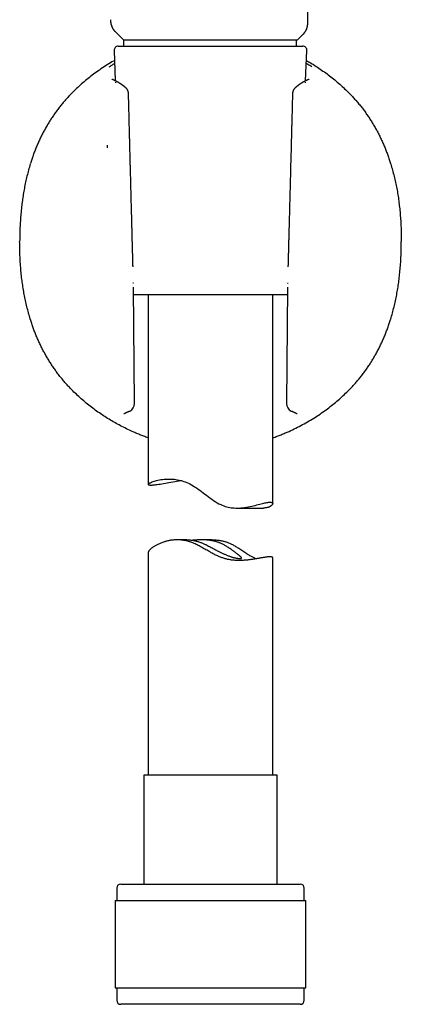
# Model space of a CAD drawing. Header units: millimetres. Extents: x 8 to 820, y 12 to 745.
# Tile 43 of 55: x 447 to 493, y 457 to 575. Entities that reach past the tile are written whole.
import ezdxf

# ---------------------------------------------------------------- set-up
doc = ezdxf.new("R2010")
doc.units = ezdxf.units.MM

msp = doc.modelspace()

# ---------------------------------------------------------------- linework, layer by layer
at = {"color": 7, "linetype": 'Continuous', "lineweight": 30}
for p, q in [((481.65, 575.15), (481.56, 624.56)), ((457.86, 575.46), (457.86, 575.45)), ((481.65, 575.15), (481.65, 575.15)), ((458.42, 574.02), (458.42, 574.03)), ((458.42, 574.02), (459.41, 573.03)), ((480.41, 573.03), (481.08, 573.7)), ((481.08, 573.7), (481.08, 573.7)), ((458.79, 572.28), (480.57, 572.28)), ((459.41, 573.03), (459.41, 572.28)), ((459.41, 573.03), (469.85, 573.03)), ((469.85, 573.03), (480.41, 573.03)), ((480.28, 572.28), (480.28, 573.03)), ((480.57, 572.28), (481.04, 572.28)), ((458.29, 571.76), (458.44, 568.08)), ((481.38, 568.08), (481.54, 571.76)), ((458.45, 567.91), (458.45, 567.86)), ((458.96, 567.8), (458.97, 567.79)), ((480.86, 567.79), (480.86, 567.8)), ((481.37, 567.86), (481.37, 567.91)), ((452.9, 566.29), (452.91, 566.31)), ((448.19, 558.06), (448.21, 558.12)), ((491.62, 558.13), (491.63, 558.06)), ((460.76, 529.21), (460.63, 543.22)), ((479.19, 543.21), (479.07, 529.21)), ((479.18, 542.28), (460.64, 542.28)), ((462.41, 542.28), (462.41, 519.42)), ((477.41, 517.14), (477.41, 542.28)), ((448.21, 539.32), (448.19, 539.38)), ((491.63, 539.38), (491.62, 539.32)), ((486.93, 531.16), (486.91, 531.14)), ((460.06, 528.24), (460.05, 528.24)), ((479.78, 528.24), (479.77, 528.24)), ((473.09, 516.6), (476.32, 516.6)), ((467.07, 512.77), (465.9, 512.77)), ((470.07, 512.77), (468.9, 512.77)), ((462.41, 511.24), (462.41, 484.41)), ((477.41, 484.41), (477.41, 510.61)), ((461.86, 484.41), (461.86, 471.28)), ((477.96, 484.41), (461.86, 484.41)), ((477.96, 471.28), (477.96, 484.41)), ((459.11, 471.28), (480.71, 471.28)), ((458.61, 470.78), (458.61, 469.28)), ((481.21, 469.28), (481.21, 470.78)), ((458.44, 469.28), (458.44, 458.78)), ((458.44, 469.28), (481.39, 469.28)), ((481.39, 458.78), (481.39, 469.28)), ((458.44, 458.78), (481.39, 458.78)), ((458.61, 458.78), (458.61, 457.28)), ((481.21, 457.28), (481.21, 458.78)), ((480.25, 456.78), (459.11, 456.78)), ((480.71, 456.78), (480.25, 456.78))]:
    msp.add_line(p, q, dxfattribs=at)
at = {"color": 7, "linetype": 'Continuous', "lineweight": 30, "flags": 128}
msp.add_lwpolyline([(466.44, 519.88), (466.33, 519.87), (466.08, 519.83), (465.83, 519.79), (465.6, 519.75), (465.36, 519.71), (465.13, 519.67), (464.9, 519.63), (464.69, 519.59), (464.47, 519.55), (464.26, 519.52), (464.05, 519.49), (463.86, 519.45), (463.68, 519.43), (463.5, 519.4), (463.34, 519.38), (463.19, 519.36), (463.06, 519.35), (462.94, 519.34), (462.83, 519.33), (462.74, 519.33), (462.65, 519.33), (462.58, 519.34), (462.52, 519.35), (462.47, 519.36), (462.44, 519.38), (462.42, 519.4), (462.41, 519.42), (462.42, 519.45), (462.43, 519.47), (462.46, 519.51), (462.5, 519.54), (462.56, 519.58), (462.62, 519.62), (462.7, 519.65), (462.79, 519.7), (462.89, 519.74), (463, 519.78), (463.13, 519.82), (463.27, 519.87), (463.42, 519.91), (463.58, 519.95), (463.76, 519.98), (463.94, 520.02), (464.14, 520.04), (464.31, 520.06), (464.49, 520.08), (464.67, 520.09), (464.86, 520.09), (465.06, 520.09), (465.23, 520.08), (465.4, 520.07), (465.57, 520.06), (465.75, 520.03), (465.93, 520), (466.12, 519.96), (466.31, 519.92), (466.5, 519.87), (466.69, 519.81), (466.87, 519.74), (467.06, 519.67), (467.25, 519.59), (467.44, 519.5), (467.63, 519.4), (467.82, 519.29), (468, 519.17), (468.21, 519.04), (468.42, 518.89), (468.62, 518.74), (468.82, 518.59), (469.02, 518.44), (469.22, 518.28), (469.43, 518.13), (469.64, 517.97), (469.85, 517.81), (470.06, 517.66), (470.27, 517.52), (470.49, 517.38), (470.71, 517.24), (470.93, 517.12), (471.16, 517.01), (471.33, 516.93), (471.52, 516.86), (471.7, 516.8), (471.88, 516.75), (472.06, 516.7), (472.24, 516.67), (472.42, 516.64), (472.6, 516.62), (472.78, 516.61), (472.96, 516.6), (473.14, 516.6), (473.32, 516.6), (473.56, 516.62), (473.79, 516.64), (474.02, 516.67), (474.24, 516.7), (474.46, 516.74), (474.68, 516.78), (474.89, 516.83), (475.09, 516.87), (475.29, 516.92), (475.48, 516.97), (475.66, 517.01), (475.84, 517.06), (476.01, 517.1), (476.18, 517.14), (476.33, 517.18), (476.48, 517.21), (476.6, 517.24), (476.71, 517.26), (476.82, 517.28), (476.92, 517.29), (477.01, 517.29), (477.09, 517.3), (477.09, 517.3)], dxfattribs=at)
at = {"color": 7, "linetype": 'Continuous', "lineweight": 30}
for centre, radius, start, end in [((458.79, 571.78), 0.5, 90, 182.4813), ((481.04, 571.78), 0.5, 357.5187, 90), ((459.76, 529.2), 1, 294.4648, 0), ((459.76, 529.2), 1, 0, 0.5075), ((480.07, 529.2), 1, 179.4929, 245.5044), ((459.11, 470.78), 0.5, 90, 180), ((480.71, 470.78), 0.5, 0, 90), ((459.11, 457.28), 0.5, 180, 270), ((480.71, 457.28), 0.5, 270, 0)]:
    msp.add_arc(centre, radius, start, end, dxfattribs=at)
for points, knots in [([(457.85, 575.46), (457.85, 575.44), (457.85, 575.42), (457.86, 575.38), (457.86, 575.35), (457.86, 575.32), (457.86, 575.3), (457.86, 575.28), (457.86, 575.26), (457.86, 575.24), (457.87, 575.22), (457.87, 575.19), (457.87, 575.16), (457.88, 575.14), (457.88, 575.12), (457.88, 575.09), (457.89, 575.07), (457.89, 575.05), (457.9, 575.02), (457.9, 574.99), (457.91, 574.96), (457.91, 574.93), (457.92, 574.9), (457.93, 574.86), (457.94, 574.83), (457.95, 574.81), (457.96, 574.78), (457.97, 574.76), (457.98, 574.73), (457.99, 574.7), (458, 574.66), (458.01, 574.63), (458.03, 574.6), (458.04, 574.57), (458.05, 574.55), (458.06, 574.52), (458.07, 574.5), (458.08, 574.48), (458.09, 574.46), (458.1, 574.44), (458.12, 574.41), (458.14, 574.38), (458.16, 574.34), (458.18, 574.31), (458.2, 574.28), (458.22, 574.25), (458.25, 574.22), (458.27, 574.19), (458.29, 574.17), (458.31, 574.14), (458.33, 574.12), (458.36, 574.09), (458.39, 574.06), (458.41, 574.03), (458.42, 574.02)], [0, 0, 0, 0, 0.02267, 0.04342, 0.062255, 0.079181, 0.0942, 0.107315, 0.118567, 0.12922, 0.146039, 0.162955, 0.17989, 0.195602, 0.209932, 0.222894, 0.237078, 0.253007, 0.270672, 0.288779, 0.306342, 0.33002, 0.352259, 0.372437, 0.391216, 0.410885, 0.427099, 0.444192, 0.463289, 0.484556, 0.50799, 0.530136, 0.551908, 0.572833, 0.59156, 0.608006, 0.622055, 0.635684, 0.649431, 0.663298, 0.688348, 0.71373, 0.739005, 0.764543, 0.786318, 0.809346, 0.832613, 0.855423, 0.878547, 0.898537, 0.920279, 0.944341, 0.970911, 1, 1, 1, 1]), ([(481.08, 573.7), (481.09, 573.71), (481.11, 573.73), (481.14, 573.76), (481.17, 573.79), (481.19, 573.81), (481.21, 573.84), (481.22, 573.86), (481.24, 573.88), (481.26, 573.9), (481.27, 573.92), (481.3, 573.96), (481.32, 573.99), (481.34, 574.02), (481.36, 574.06), (481.38, 574.09), (481.39, 574.11), (481.41, 574.14), (481.42, 574.17), (481.43, 574.19), (481.45, 574.21), (481.46, 574.24), (481.47, 574.26), (481.48, 574.29), (481.49, 574.32), (481.51, 574.35), (481.52, 574.39), (481.53, 574.43), (481.55, 574.47), (481.56, 574.5), (481.57, 574.54), (481.58, 574.57), (481.59, 574.61), (481.59, 574.65), (481.6, 574.69), (481.61, 574.73), (481.62, 574.77), (481.62, 574.81), (481.63, 574.85), (481.63, 574.89), (481.64, 574.92), (481.64, 574.94), (481.64, 574.97), (481.64, 574.99), (481.64, 575.02), (481.65, 575.06), (481.65, 575.1), (481.65, 575.14), (481.65, 575.15)], [0, 0, 0, 0, 0.0277537, 0.0532118, 0.0763843, 0.0974064, 0.1164797, 0.1333198, 0.1492959, 0.1653326, 0.1814303, 0.2097802, 0.2364503, 0.261631, 0.2868732, 0.3070736, 0.3270454, 0.3464692, 0.3651954, 0.3836771, 0.3980325, 0.4148095, 0.434011, 0.4544545, 0.4741599, 0.4930904, 0.522016, 0.5487639, 0.5734603, 0.5967519, 0.6187237, 0.6399617, 0.665256, 0.690399, 0.716298, 0.7452081, 0.7702928, 0.7946798, 0.8177903, 0.8399426, 0.8626564, 0.8754739, 0.8887363, 0.9044026, 0.9229477, 0.9454661, 0.9711491, 1, 1, 1, 1]), ([(458.34, 570.53), (458.3, 570.51), (458, 570.35), (457.46, 570.01), (456.71, 569.52), (455.99, 569.02), (455.32, 568.51), (454.68, 567.99), (454.06, 567.44), (453.47, 566.89), (453.1, 566.5), (452.91, 566.31)], [0, 0, 0, 0, 0.0183928, 0.1486834, 0.2782509, 0.4069951, 0.5275406, 0.6471869, 0.7658582, 0.8834839, 1, 1, 1, 1]), ([(457.7, 569.77), (457.81, 569.84), (458.01, 569.97), (458.24, 570.12), (458.35, 570.18)], [0, 0, 0, 0, 0.533433, 1, 1, 1, 1]), ([(482.13, 569.77), (481.98, 569.87), (481.78, 570), (481.53, 570.15), (481.47, 570.18)], [0, 0, 0, 0, 0.752046, 1, 1, 1, 1]), ([(481.49, 570.53), (481.65, 570.44), (482.05, 570.22), (482.65, 569.83), (483.31, 569.39), (483.96, 568.93), (484.59, 568.45), (485.2, 567.94), (485.8, 567.41), (486.37, 566.87), (486.74, 566.48), (486.93, 566.29)], [0, 0, 0, 0, 0.081821, 0.196578, 0.311299, 0.425998, 0.540693, 0.655407, 0.77017, 0.88502, 1, 1, 1, 1]), ([(458.96, 567.8), (458.95, 567.8), (458.94, 567.81), (458.91, 567.83), (458.88, 567.85), (458.86, 567.86), (458.84, 567.87), (458.82, 567.88), (458.79, 567.9), (458.75, 567.92), (458.73, 567.94), (458.7, 567.95), (458.68, 567.96), (458.66, 567.97), (458.63, 567.99), (458.61, 568), (458.58, 568.01), (458.55, 568.03), (458.52, 568.05), (458.48, 568.07), (458.45, 568.08), (458.41, 568.1), (458.38, 568.12), (458.34, 568.14), (458.3, 568.16), (458.26, 568.17), (458.22, 568.19), (458.18, 568.21), (458.15, 568.22), (458.12, 568.24), (458.1, 568.25), (458.09, 568.25), (458.08, 568.26), (458.07, 568.26), (458.07, 568.26), (458.07, 568.26), (458.06, 568.26), (458.06, 568.26), (458.06, 568.27), (458.06, 568.27), (458.06, 568.27)], [0, 0, 0, 0, 0.017865, 0.040324, 0.059752, 0.076168, 0.089593, 0.100141, 0.128592, 0.159198, 0.176652, 0.193585, 0.211539, 0.230786, 0.250998, 0.268787, 0.290141, 0.31512, 0.347584, 0.380244, 0.41007, 0.437859, 0.466427, 0.512164, 0.553941, 0.595582, 0.641834, 0.689481, 0.737119, 0.785448, 0.833926, 0.855056, 0.874619, 0.892956, 0.910682, 0.927898, 0.947162, 0.968291, 0.991674, 1, 1, 1, 1]), ([(459.68, 567.27), (459.67, 567.27), (459.66, 567.28), (459.64, 567.3), (459.63, 567.31), (459.62, 567.32), (459.61, 567.33), (459.6, 567.33), (459.59, 567.34), (459.57, 567.36), (459.55, 567.38), (459.51, 567.41), (459.47, 567.44), (459.44, 567.46), (459.42, 567.48), (459.39, 567.5), (459.36, 567.52), (459.34, 567.54), (459.32, 567.56), (459.29, 567.58), (459.27, 567.59), (459.25, 567.61), (459.23, 567.62), (459.21, 567.64), (459.18, 567.66), (459.16, 567.67), (459.14, 567.69), (459.12, 567.7), (459.11, 567.71), (459.09, 567.72), (459.07, 567.73), (459.04, 567.75), (459.01, 567.77), (458.98, 567.79), (458.97, 567.79)], [0, 0, 0, 0, 0.029756, 0.054372, 0.073857, 0.088219, 0.09754, 0.106185, 0.123455, 0.145228, 0.170359, 0.233052, 0.287927, 0.323091, 0.3601, 0.399815, 0.435699, 0.46804, 0.495303, 0.527292, 0.562416, 0.59337, 0.619252, 0.65018, 0.686815, 0.727254, 0.752107, 0.774791, 0.795389, 0.820108, 0.852871, 0.893719, 0.942722, 1, 1, 1, 1]), ([(480.86, 567.79), (480.84, 567.79), (480.82, 567.77), (480.79, 567.75), (480.76, 567.73), (480.74, 567.72), (480.72, 567.71), (480.7, 567.69), (480.68, 567.68), (480.65, 567.66), (480.62, 567.64), (480.59, 567.62), (480.57, 567.6), (480.54, 567.58), (480.51, 567.56), (480.48, 567.54), (480.44, 567.51), (480.4, 567.48), (480.37, 567.45), (480.34, 567.43), (480.33, 567.42), (480.32, 567.41), (480.31, 567.4), (480.29, 567.39), (480.28, 567.38), (480.25, 567.36), (480.22, 567.33), (480.19, 567.3), (480.16, 567.28), (480.14, 567.27)], [0, 0, 0, 0, 0.054404, 0.1016387, 0.1418055, 0.1749673, 0.2030921, 0.2357801, 0.2652988, 0.3004515, 0.34525, 0.3882968, 0.426789, 0.4617244, 0.4946851, 0.5427983, 0.5983288, 0.6549373, 0.7093301, 0.7286326, 0.7472759, 0.7651543, 0.7822673, 0.7986758, 0.8187788, 0.8506963, 0.8915236, 0.9412797, 1, 1, 1, 1]), ([(481.77, 568.27), (481.77, 568.27), (481.77, 568.27), (481.76, 568.27), (481.76, 568.26), (481.76, 568.26), (481.75, 568.26), (481.75, 568.26), (481.74, 568.25), (481.73, 568.25), (481.73, 568.25), (481.72, 568.24), (481.71, 568.24), (481.7, 568.23), (481.68, 568.23), (481.67, 568.22), (481.64, 568.21), (481.62, 568.2), (481.59, 568.18), (481.56, 568.17), (481.54, 568.16), (481.52, 568.15), (481.49, 568.14), (481.46, 568.13), (481.43, 568.11), (481.41, 568.1), (481.38, 568.08), (481.36, 568.08), (481.35, 568.07), (481.33, 568.06), (481.32, 568.05), (481.3, 568.04), (481.28, 568.03), (481.26, 568.02), (481.24, 568.01), (481.23, 568.01), (481.21, 568), (481.2, 567.99), (481.18, 567.98), (481.16, 567.97), (481.13, 567.96), (481.12, 567.94), (481.1, 567.93), (481.08, 567.92), (481.05, 567.91), (481.03, 567.9), (481.01, 567.89), (481, 567.88), (480.98, 567.87), (480.97, 567.86), (480.96, 567.86), (480.94, 567.84), (480.92, 567.83), (480.89, 567.81), (480.87, 567.8), (480.86, 567.8)], [0, 0, 0, 0, 0.009311, 0.027879, 0.04482, 0.064993, 0.087401, 0.111595, 0.133474, 0.152058, 0.169837, 0.186029, 0.204028, 0.223843, 0.245375, 0.26766, 0.303741, 0.341134, 0.378065, 0.404596, 0.429615, 0.453416, 0.47891, 0.506845, 0.537237, 0.569197, 0.587281, 0.603506, 0.617866, 0.630354, 0.64278, 0.65764, 0.674959, 0.693379, 0.707974, 0.720584, 0.732167, 0.745813, 0.761762, 0.77946, 0.795459, 0.811225, 0.824679, 0.839852, 0.857293, 0.87569, 0.892376, 0.901369, 0.909737, 0.91761, 0.927642, 0.940881, 0.957342, 0.977041, 1, 1, 1, 1]), ([(452.9, 566.29), (452.77, 566.16), (452.53, 565.89), (452.17, 565.48), (451.83, 565.07), (451.5, 564.65), (451.19, 564.22), (450.9, 563.79), (450.61, 563.36), (450.34, 562.92), (450.17, 562.63), (450.08, 562.48)], [0, 0, 0, 0, 0.11475, 0.228687, 0.341818, 0.454218, 0.565964, 0.67515, 0.783842, 0.892106, 1, 1, 1, 1]), ([(460.03, 566.53), (460.03, 566.54), (460.03, 566.55), (460.03, 566.57), (460.03, 566.59), (460.02, 566.63), (460.02, 566.66), (460.02, 566.68), (460.01, 566.72), (460, 566.75), (459.99, 566.78), (459.98, 566.82), (459.97, 566.87), (459.94, 566.93), (459.91, 566.99), (459.87, 567.05), (459.83, 567.11), (459.79, 567.15), (459.76, 567.19), (459.74, 567.22), (459.72, 567.24), (459.7, 567.25), (459.69, 567.26), (459.68, 567.27)], [0, 0, 0, 0, 0.016416, 0.039213, 0.06888, 0.1103, 0.14944, 0.178308, 0.2158, 0.25993, 0.298425, 0.334645, 0.409435, 0.492392, 0.574481, 0.657414, 0.741436, 0.817658, 0.869311, 0.918318, 0.94289, 0.978595, 1, 1, 1, 1]), ([(460.58, 545.67), (460.58, 545.69), (460.57, 545.76), (460.57, 545.85), (460.57, 545.94), (460.57, 546.01), (460.57, 546.07), (460.56, 546.12), (460.56, 546.16), (460.56, 546.19), (460.56, 546.22), (460.56, 546.25), (460.56, 546.28), (460.56, 546.33), (460.56, 546.39), (460.56, 546.46), (460.55, 546.57), (460.55, 546.71), (460.54, 546.88), (460.54, 547.05), (460.53, 547.24), (460.53, 547.42), (460.52, 547.62), (460.52, 547.83), (460.51, 548.05), (460.5, 548.37), (460.49, 548.77), (460.48, 549.26), (460.47, 549.73), (460.46, 550.19), (460.44, 550.61), (460.43, 551), (460.42, 551.35), (460.42, 551.7), (460.41, 552.05), (460.4, 552.4), (460.38, 553.17), (460.35, 554.03), (460.33, 554.98), (460.31, 555.59), (460.3, 556.19), (460.28, 556.8), (460.27, 557.35), (460.25, 557.86), (460.24, 558.31), (460.23, 558.75), (460.22, 559.18), (460.21, 559.51), (460.2, 559.75), (460.2, 559.92), (460.2, 560.09), (460.19, 560.26), (460.19, 560.43), (460.18, 560.59), (460.18, 560.77), (460.17, 560.97), (460.17, 561.18), (460.16, 561.43), (460.15, 561.69), (460.15, 561.96), (460.14, 562.24), (460.13, 562.54), (460.12, 562.85), (460.12, 563.17), (460.11, 563.51), (460.1, 563.85), (460.09, 564.22), (460.08, 564.59), (460.07, 564.96), (460.06, 565.34), (460.05, 565.72), (460.04, 566.13), (460.03, 566.4), (460.03, 566.53)], [0, 0, 0, 0, 0.004003, 0.008845, 0.01309, 0.016737, 0.019786, 0.021978, 0.023705, 0.025053, 0.02644, 0.02792, 0.029495, 0.031164, 0.034468, 0.038089, 0.042021, 0.049592, 0.057805, 0.066661, 0.075111, 0.084074, 0.09355, 0.103538, 0.114038, 0.125051, 0.148933, 0.1722, 0.19485, 0.216885, 0.238305, 0.255684, 0.272635, 0.289264, 0.305873, 0.322482, 0.339091, 0.41739, 0.446381, 0.475371, 0.504361, 0.533351, 0.56229, 0.584522, 0.606158, 0.627199, 0.647644, 0.667495, 0.675113, 0.682709, 0.690882, 0.699773, 0.707262, 0.715194, 0.72357, 0.732389, 0.743465, 0.755169, 0.767501, 0.780462, 0.79405, 0.808267, 0.823111, 0.838584, 0.854684, 0.871413, 0.88877, 0.906754, 0.924287, 0.942378, 0.961027, 0.980234, 1, 1, 1, 1]), ([(479.8, 566.53), (479.79, 566.42), (479.79, 566.18), (479.78, 565.83), (479.77, 565.5), (479.76, 565.17), (479.75, 564.86), (479.75, 564.54), (479.74, 564.21), (479.73, 563.88), (479.72, 563.57), (479.71, 563.27), (479.71, 563.01), (479.7, 562.76), (479.69, 562.53), (479.69, 562.31), (479.68, 562.1), (479.68, 561.9), (479.67, 561.71), (479.67, 561.48), (479.66, 561.2), (479.65, 560.87), (479.64, 560.53), (479.63, 560.2), (479.62, 559.86), (479.62, 559.52), (479.6, 559), (479.58, 558.3), (479.56, 557.43), (479.54, 556.55), (479.52, 555.68), (479.49, 554.86), (479.47, 554.09), (479.45, 553.38), (479.44, 552.67), (479.42, 551.95), (479.4, 551.22), (479.38, 550.48), (479.36, 549.82), (479.34, 549.23), (479.33, 548.72), (479.32, 548.26), (479.31, 547.85), (479.3, 547.58), (479.3, 547.39), (479.29, 547.28), (479.29, 547.16), (479.29, 547.05), (479.28, 546.94), (479.28, 546.83), (479.28, 546.73), (479.27, 546.63), (479.27, 546.55), (479.27, 546.48), (479.27, 546.42), (479.27, 546.37), (479.27, 546.33), (479.27, 546.31), (479.27, 546.29), (479.27, 546.27), (479.26, 546.25), (479.26, 546.21), (479.26, 546.16), (479.26, 546.09), (479.26, 546.01), (479.26, 545.91), (479.25, 545.8), (479.25, 545.71), (479.25, 545.67), (479.25, 545.67)], [0, 0, 0, 0, 0.017093, 0.033682, 0.049767, 0.065348, 0.080424, 0.094997, 0.111524, 0.12735, 0.142477, 0.156903, 0.169191, 0.180921, 0.192093, 0.202707, 0.212762, 0.222259, 0.231198, 0.239578, 0.255505, 0.271422, 0.28746, 0.303617, 0.319895, 0.336293, 0.352811, 0.394575, 0.436481, 0.478387, 0.520293, 0.562198, 0.596213, 0.630227, 0.664268, 0.698708, 0.733672, 0.769159, 0.805189, 0.829207, 0.853679, 0.878603, 0.895302, 0.912197, 0.917548, 0.922918, 0.928308, 0.933677, 0.938736, 0.944345, 0.949421, 0.953963, 0.957973, 0.961449, 0.964393, 0.966542, 0.968278, 0.969601, 0.970187, 0.970835, 0.971906, 0.973408, 0.975984, 0.979278, 0.983289, 0.988018, 0.993465, 0.999629, 1, 1, 1, 1]), ([(480.14, 567.27), (480.14, 567.26), (480.12, 567.25), (480.1, 567.23), (480.08, 567.2), (480.05, 567.18), (480.04, 567.16), (480.02, 567.14), (480, 567.11), (479.97, 567.08), (479.96, 567.06), (479.94, 567.03), (479.92, 567), (479.9, 566.97), (479.89, 566.93), (479.87, 566.89), (479.86, 566.86), (479.84, 566.82), (479.83, 566.78), (479.82, 566.74), (479.81, 566.68), (479.8, 566.61), (479.8, 566.56), (479.8, 566.54), (479.8, 566.53)], [0, 0, 0, 0, 0.029411, 0.066868, 0.112763, 0.153456, 0.183394, 0.216104, 0.258321, 0.30028, 0.342362, 0.378497, 0.413533, 0.462388, 0.515181, 0.558492, 0.603099, 0.645702, 0.6958, 0.753579, 0.81602, 0.91193, 0.996489, 1, 1, 1, 1]), ([(486.93, 566.29), (487.05, 566.16), (487.29, 565.9), (487.64, 565.5), (487.98, 565.09), (488.3, 564.67), (488.62, 564.24), (488.92, 563.8), (489.21, 563.37), (489.49, 562.92), (489.75, 562.47), (490.01, 562.01), (490.25, 561.53), (490.48, 561.06), (490.7, 560.58), (490.91, 560.09), (491.1, 559.61), (491.28, 559.12), (491.46, 558.62), (491.56, 558.29), (491.62, 558.13)], [0, 0, 0, 0, 0.055982, 0.112088, 0.168285, 0.22454, 0.28082, 0.336085, 0.391306, 0.446449, 0.50148, 0.557371, 0.613152, 0.668867, 0.724559, 0.780269, 0.835039, 0.889896, 0.944874, 1, 1, 1, 1]), ([(450.08, 562.48), (450, 562.32), (449.82, 562.01), (449.58, 561.54), (449.34, 561.06), (449.12, 560.58), (448.92, 560.09), (448.72, 559.6), (448.54, 559.11), (448.37, 558.62), (448.26, 558.29), (448.21, 558.12)], [0, 0, 0, 0, 0.112672, 0.22506, 0.33722, 0.449204, 0.56106, 0.670833, 0.78056, 0.890273, 1, 1, 1, 1]), ([(457.45, 560.35), (457.46, 560.33), (457.46, 560.29), (457.46, 560.23), (457.47, 560.19), (457.47, 560.16), (457.47, 560.13), (457.47, 560.12), (457.47, 560.1), (457.47, 560.07), (457.47, 560.04), (457.47, 560.01), (457.46, 560)], [0, 0, 0, 0, 0.187106, 0.353699, 0.499799, 0.561577, 0.618811, 0.671508, 0.719675, 0.763321, 0.885106, 1, 1, 1, 1]), ([(448.19, 558.06), (448.12, 557.82), (447.98, 557.34), (447.79, 556.61), (447.62, 555.88), (447.47, 555.14), (447.34, 554.4), (447.23, 553.65), (447.13, 552.87), (447.05, 552.06), (446.99, 551.23), (446.94, 550.4), (446.92, 549.56), (446.91, 549), (446.91, 548.72)], [0, 0, 0, 0, 0.079455, 0.158984, 0.238608, 0.318341, 0.398193, 0.478163, 0.558248, 0.646458, 0.734772, 0.823159, 0.911582, 1, 1, 1, 1]), ([(491.63, 558.06), (491.71, 557.82), (491.85, 557.33), (492.05, 556.59), (492.22, 555.85), (492.37, 555.11), (492.5, 554.36), (492.61, 553.62), (492.7, 552.84), (492.78, 552.04), (492.84, 551.22), (492.88, 550.39), (492.91, 549.56), (492.91, 549), (492.91, 548.72)], [0, 0, 0, 0, 0.080949, 0.161507, 0.241757, 0.321771, 0.401616, 0.481352, 0.56103, 0.648666, 0.736342, 0.8241, 0.911977, 1, 1, 1, 1]), ([(448.19, 539.38), (448.12, 539.63), (447.97, 540.12), (447.78, 540.86), (447.61, 541.6), (447.46, 542.34), (447.33, 543.08), (447.22, 543.83), (447.12, 544.6), (447.05, 545.4), (446.98, 546.23), (446.94, 547.06), (446.92, 547.89), (446.91, 548.45), (446.91, 548.72)], [0, 0, 0, 0, 0.080949, 0.161507, 0.241757, 0.321771, 0.401616, 0.481352, 0.56103, 0.648666, 0.736342, 0.8241, 0.911977, 1, 1, 1, 1]), ([(491.63, 539.38), (491.71, 539.62), (491.85, 540.1), (492.04, 540.83), (492.21, 541.57), (492.36, 542.31), (492.49, 543.05), (492.6, 543.8), (492.69, 544.58), (492.78, 545.38), (492.84, 546.22), (492.88, 547.05), (492.91, 547.89), (492.91, 548.44), (492.91, 548.72)], [0, 0, 0, 0, 0.079455, 0.158984, 0.238608, 0.318341, 0.398193, 0.478163, 0.558248, 0.646458, 0.734772, 0.823159, 0.911582, 1, 1, 1, 1]), ([(460.63, 543.71), (460.63, 543.71), (460.63, 543.71), (460.62, 543.7), (460.6, 543.7), (460.58, 543.7), (460.55, 543.69), (460.54, 543.69)], [0, 0, 0, 0, 0.068694, 0.283817, 0.511674, 0.750948, 1, 1, 1, 1]), ([(479.2, 543.71), (479.2, 543.71), (479.2, 543.71), (479.21, 543.7), (479.22, 543.7), (479.25, 543.7), (479.28, 543.69), (479.29, 543.69)], [0, 0, 0, 0, 0.068821, 0.283991, 0.511842, 0.751056, 1, 1, 1, 1]), ([(452.9, 531.15), (452.78, 531.28), (452.54, 531.54), (452.19, 531.95), (451.85, 532.36), (451.52, 532.78), (451.21, 533.21), (450.91, 533.64), (450.62, 534.08), (450.34, 534.53), (450.07, 534.98), (449.82, 535.44), (449.58, 535.91), (449.34, 536.39), (449.12, 536.87), (448.92, 537.35), (448.72, 537.84), (448.54, 538.33), (448.37, 538.82), (448.26, 539.16), (448.21, 539.32)], [0, 0, 0, 0, 0.055982, 0.112088, 0.168285, 0.22454, 0.28082, 0.336085, 0.391306, 0.446449, 0.50148, 0.557371, 0.613152, 0.668867, 0.724559, 0.780269, 0.835039, 0.889896, 0.944874, 1, 1, 1, 1]), ([(489.74, 534.97), (489.83, 535.12), (490, 535.43), (490.25, 535.91), (490.48, 536.39), (490.7, 536.87), (490.91, 537.36), (491.1, 537.85), (491.29, 538.33), (491.46, 538.83), (491.56, 539.16), (491.62, 539.32)], [0, 0, 0, 0, 0.112672, 0.22506, 0.33722, 0.449204, 0.56106, 0.670833, 0.78056, 0.890273, 1, 1, 1, 1]), ([(486.93, 531.16), (487.05, 531.29), (487.3, 531.56), (487.65, 531.97), (487.99, 532.38), (488.32, 532.8), (488.63, 533.23), (488.93, 533.66), (489.21, 534.09), (489.49, 534.52), (489.66, 534.82), (489.74, 534.97)], [0, 0, 0, 0, 0.11475, 0.228687, 0.341818, 0.454218, 0.565964, 0.67515, 0.783842, 0.892106, 1, 1, 1, 1]), ([(460.67, 525.74), (460.43, 525.85), (459.95, 526.07), (459.24, 526.42), (458.53, 526.8), (457.85, 527.19), (457.17, 527.61), (456.51, 528.05), (455.87, 528.52), (455.24, 529), (454.62, 529.51), (454.03, 530.03), (453.45, 530.58), (453.08, 530.96), (452.9, 531.15)], [0, 0, 0, 0, 0.083426, 0.166822, 0.250186, 0.333516, 0.416815, 0.500089, 0.583346, 0.6666, 0.749868, 0.833172, 0.916539, 1, 1, 1, 1]), ([(479.17, 525.75), (479.45, 525.87), (480, 526.12), (480.81, 526.54), (481.6, 526.97), (482.37, 527.44), (483.12, 527.92), (483.83, 528.43), (484.51, 528.94), (485.15, 529.46), (485.76, 530), (486.35, 530.56), (486.73, 530.95), (486.91, 531.14)], [0, 0, 0, 0, 0.095843, 0.191375, 0.286528, 0.381229, 0.475404, 0.56898, 0.656597, 0.743561, 0.829816, 0.915311, 1, 1, 1, 1]), ([(459.48, 527.98), (459.48, 527.98), (459.48, 527.98), (459.48, 527.98), (459.49, 527.99), (459.5, 527.99), (459.5, 528), (459.51, 528), (459.52, 528), (459.53, 528.01), (459.54, 528.01), (459.54, 528.01), (459.55, 528.02), (459.55, 528.02), (459.56, 528.02), (459.56, 528.02), (459.57, 528.03), (459.57, 528.03), (459.57, 528.03), (459.58, 528.03), (459.59, 528.04), (459.6, 528.04), (459.62, 528.05), (459.64, 528.06), (459.66, 528.07), (459.69, 528.08), (459.72, 528.1), (459.76, 528.11), (459.79, 528.13), (459.84, 528.15), (459.88, 528.17), (459.94, 528.19), (459.99, 528.21), (460.03, 528.23), (460.05, 528.24)], [0, 0, 0, 0, 0.026164, 0.075775, 0.120964, 0.161278, 0.17894, 0.200214, 0.225201, 0.253912, 0.273785, 0.292239, 0.307898, 0.320757, 0.330813, 0.338499, 0.34379, 0.35076, 0.359935, 0.371318, 0.384911, 0.409449, 0.438974, 0.473496, 0.51303, 0.552723, 0.596467, 0.644278, 0.696176, 0.752184, 0.811218, 0.874273, 0.941385, 1, 1, 1, 1]), ([(460.06, 528.24), (460.07, 528.25), (460.09, 528.26), (460.12, 528.27), (460.14, 528.28), (460.16, 528.29), (460.17, 528.29)], [0, 0, 0, 0, 0.296886, 0.563277, 0.797614, 1, 1, 1, 1]), ([(479.65, 528.29), (479.66, 528.29), (479.68, 528.28), (479.71, 528.27), (479.74, 528.26), (479.76, 528.25), (479.77, 528.24)], [0, 0, 0, 0, 0.207405, 0.443436, 0.708145, 1, 1, 1, 1]), ([(479.78, 528.24), (479.8, 528.23), (479.84, 528.21), (479.9, 528.19), (479.95, 528.16), (480, 528.14), (480.05, 528.12), (480.08, 528.1), (480.12, 528.09), (480.15, 528.08), (480.17, 528.07), (480.19, 528.06), (480.21, 528.05), (480.23, 528.04), (480.24, 528.04), (480.25, 528.03), (480.25, 528.03), (480.26, 528.02), (480.27, 528.02), (480.28, 528.01), (480.29, 528.01), (480.3, 528.01), (480.31, 528), (480.32, 528), (480.33, 527.99), (480.33, 527.99), (480.34, 527.99), (480.34, 527.98), (480.35, 527.98), (480.35, 527.98), (480.35, 527.98)], [0, 0, 0, 0, 0.063096, 0.134168, 0.200437, 0.261947, 0.318733, 0.370825, 0.418246, 0.461019, 0.501077, 0.536011, 0.565833, 0.590557, 0.611001, 0.625945, 0.640664, 0.659761, 0.682293, 0.707722, 0.732335, 0.755424, 0.780309, 0.809272, 0.843074, 0.879166, 0.913058, 0.944689, 0.974639, 1, 1, 1, 1]), ([(462.41, 525.05), (462.32, 525.09), (462.06, 525.18), (461.64, 525.34), (461.15, 525.53), (460.83, 525.67), (460.67, 525.74)], [0, 0, 0, 0, 0.160544, 0.440379, 0.720203, 1, 1, 1, 1]), ([(477.41, 525.05), (477.51, 525.09), (477.78, 525.18), (478.21, 525.34), (478.69, 525.54), (479.01, 525.68), (479.17, 525.75)], [0, 0, 0, 0, 0.1695304, 0.4466527, 0.7234955, 1, 1, 1, 1]), ([(477.09, 517.3), (477.12, 517.3), (477.18, 517.3), (477.24, 517.29), (477.3, 517.27), (477.35, 517.25), (477.38, 517.22), (477.4, 517.19), (477.41, 517.15), (477.41, 517.11), (477.4, 517.06), (477.37, 517.02), (477.33, 516.97), (477.28, 516.92), (477.22, 516.87), (477.15, 516.82), (477.06, 516.77), (476.97, 516.72), (476.86, 516.68), (476.74, 516.65), (476.63, 516.62), (476.51, 516.61), (476.41, 516.6), (476.34, 516.6), (476.32, 516.6)], [0, 0, 0, 0, 0.047041, 0.09413, 0.14122, 0.188263, 0.236825, 0.285434, 0.334045, 0.382612, 0.429604, 0.476634, 0.523665, 0.57066, 0.61884, 0.66706, 0.715276, 0.763453, 0.810097, 0.856762, 0.903401, 0.93914, 0.974911, 1, 1, 1, 1]), ([(477.09, 510.72), (477.06, 510.72), (477, 510.71), (476.89, 510.71), (476.78, 510.7), (476.65, 510.68), (476.5, 510.66), (476.35, 510.64), (476.18, 510.61), (476, 510.58), (475.82, 510.55), (475.63, 510.52), (475.43, 510.48), (475.21, 510.45), (474.99, 510.41), (474.76, 510.38), (474.51, 510.35), (474.28, 510.32), (474.07, 510.3), (473.86, 510.29), (473.66, 510.28), (473.45, 510.28), (473.23, 510.28), (473.01, 510.28), (472.78, 510.3), (472.57, 510.32), (472.36, 510.34), (472.17, 510.38), (471.98, 510.41), (471.79, 510.46), (471.59, 510.51), (471.4, 510.58), (471.2, 510.65), (471, 510.73), (470.78, 510.82), (470.56, 510.92), (470.34, 511.03), (470.12, 511.15), (469.88, 511.28), (469.63, 511.42), (469.36, 511.58), (469.08, 511.74), (468.82, 511.89), (468.56, 512.03), (468.31, 512.16), (468.08, 512.27), (467.86, 512.36), (467.67, 512.44), (467.47, 512.51), (467.27, 512.57), (467.08, 512.63), (466.88, 512.67), (466.69, 512.7), (466.5, 512.73), (466.3, 512.75), (466.11, 512.76), (465.92, 512.77), (465.72, 512.77), (465.52, 512.75), (465.32, 512.74), (465.13, 512.71), (464.94, 512.68), (464.75, 512.64), (464.57, 512.59), (464.4, 512.54), (464.22, 512.49), (464.03, 512.42), (463.84, 512.34), (463.66, 512.26), (463.49, 512.18), (463.33, 512.09), (463.18, 512.01), (463.04, 511.92), (462.92, 511.84), (462.81, 511.75), (462.71, 511.67), (462.63, 511.6), (462.57, 511.53), (462.51, 511.46), (462.47, 511.41), (462.45, 511.36), (462.42, 511.31), (462.41, 511.27), (462.41, 511.25), (462.41, 511.24)], [0, 0, 0, 0, 0.0138532, 0.0277194, 0.0415858, 0.0554393, 0.0697177, 0.0840095, 0.0983018, 0.1125809, 0.1264266, 0.1402837, 0.1541411, 0.1679871, 0.1822104, 0.1964464, 0.2106815, 0.2249037, 0.2357708, 0.2466449, 0.2575181, 0.268384, 0.2795171, 0.2906608, 0.3018026, 0.3129333, 0.3221569, 0.3313887, 0.3406195, 0.3498418, 0.3593557, 0.3688793, 0.3784046, 0.387921, 0.399116, 0.4103214, 0.4215343, 0.4327472, 0.4439485, 0.4582772, 0.4726138, 0.4869502, 0.5012786, 0.514245, 0.5272151, 0.5401775, 0.5501156, 0.5600643, 0.5700111, 0.5799467, 0.5897025, 0.5994694, 0.6092367, 0.6189931, 0.6291027, 0.6392228, 0.6493441, 0.6594553, 0.6707956, 0.682147, 0.6935001, 0.7048427, 0.7165035, 0.7281729, 0.7398435, 0.7515058, 0.7662454, 0.7809986, 0.7957529, 0.8104941, 0.8256574, 0.840834, 0.8560104, 0.8711737, 0.8860158, 0.9008711, 0.9157257, 0.9305669, 0.9428121, 0.95507, 0.9673317, 0.9795884, 0.9918327, 1, 1, 1, 1]), ([(467.07, 512.77), (467.1, 512.77), (467.18, 512.77), (467.31, 512.76), (467.46, 512.75), (467.62, 512.73), (467.79, 512.71), (467.95, 512.67), (468.12, 512.64), (468.28, 512.6), (468.44, 512.55), (468.61, 512.49), (468.77, 512.43), (468.94, 512.37), (469.1, 512.3), (469.26, 512.22), (469.41, 512.15), (469.59, 512.06), (469.78, 511.96), (469.99, 511.85), (470.2, 511.74), (470.41, 511.62), (470.62, 511.51), (470.81, 511.41), (470.99, 511.32), (471.15, 511.24), (471.31, 511.16), (471.47, 511.09), (471.63, 511.02), (471.79, 510.95), (471.95, 510.88), (472.11, 510.82), (472.27, 510.77), (472.42, 510.72), (472.56, 510.67), (472.69, 510.64), (472.82, 510.61), (472.94, 510.58), (473.06, 510.56), (473.17, 510.54), (473.27, 510.52), (473.36, 510.51), (473.44, 510.51), (473.48, 510.51), (473.5, 510.5)], [0, 0, 0, 0, 0.01683, 0.040923, 0.064992, 0.089922, 0.114878, 0.139807, 0.161521, 0.183253, 0.204967, 0.22735, 0.249753, 0.272138, 0.292792, 0.313467, 0.334147, 0.354807, 0.383121, 0.411455, 0.439772, 0.468223, 0.496691, 0.525139, 0.547042, 0.568967, 0.590889, 0.612789, 0.636223, 0.659673, 0.683105, 0.707197, 0.731309, 0.7554, 0.77885, 0.80232, 0.825771, 0.84995, 0.87415, 0.898329, 0.92356, 0.948791, 0.974396, 1, 1, 1, 1]), ([(473.5, 510.5), (473.52, 510.51), (473.56, 510.51), (473.6, 510.51), (473.63, 510.52), (473.65, 510.53), (473.66, 510.55), (473.66, 510.57), (473.65, 510.59), (473.64, 510.62), (473.61, 510.66), (473.57, 510.7), (473.52, 510.74), (473.46, 510.79), (473.4, 510.85), (473.32, 510.91), (473.24, 510.97), (473.16, 511.04), (473.06, 511.12), (472.96, 511.19), (472.86, 511.27), (472.75, 511.36), (472.63, 511.44), (472.5, 511.54), (472.35, 511.65), (472.17, 511.77), (471.99, 511.89), (471.82, 512), (471.65, 512.1), (471.49, 512.18), (471.34, 512.26), (471.2, 512.33), (471.05, 512.39), (470.9, 512.45), (470.74, 512.5), (470.57, 512.56), (470.4, 512.6), (470.22, 512.64), (470.04, 512.68), (469.87, 512.7), (469.69, 512.73), (469.51, 512.74), (469.33, 512.76), (469.16, 512.76), (468.98, 512.77), (468.8, 512.77), (468.63, 512.76), (468.46, 512.76), (468.29, 512.75), (468.12, 512.74), (467.96, 512.72), (467.84, 512.71), (467.79, 512.71), (467.78, 512.71)], [0, 0, 0, 0, 0.020091, 0.040197, 0.060288, 0.080951, 0.101631, 0.122293, 0.142389, 0.162501, 0.182596, 0.203296, 0.224013, 0.244713, 0.264495, 0.284292, 0.304076, 0.324363, 0.344664, 0.364953, 0.384454, 0.403973, 0.423494, 0.442998, 0.469749, 0.496521, 0.523273, 0.545578, 0.567895, 0.590198, 0.607346, 0.624511, 0.641673, 0.658816, 0.677166, 0.69553, 0.71388, 0.732763, 0.751663, 0.770547, 0.788897, 0.807261, 0.825612, 0.844461, 0.863323, 0.882173, 0.90123, 0.920301, 0.939359, 0.958875, 0.978405, 0.997921, 1, 1, 1, 1]), ([(470.07, 512.77), (470.16, 512.77), (470.32, 512.76), (470.54, 512.75), (470.75, 512.73), (470.95, 512.71), (471.15, 512.68), (471.34, 512.64), (471.54, 512.59), (471.72, 512.54), (471.91, 512.47), (472.1, 512.4), (472.28, 512.33), (472.46, 512.24), (472.65, 512.15), (472.84, 512.04), (473.04, 511.92), (473.24, 511.8), (473.45, 511.67), (473.68, 511.52), (473.93, 511.35), (474.15, 511.2), (474.35, 511.07), (474.54, 510.95), (474.72, 510.84), (474.89, 510.74), (475.05, 510.66), (475.2, 510.59), (475.33, 510.53), (475.4, 510.5), (475.44, 510.48)], [0, 0, 0, 0, 0.040353, 0.071857, 0.103391, 0.134922, 0.166423, 0.197145, 0.227899, 0.258652, 0.289375, 0.321068, 0.35279, 0.38452, 0.416227, 0.454147, 0.492087, 0.530034, 0.567965, 0.618489, 0.669027, 0.719548, 0.759248, 0.798977, 0.838694, 0.878379, 0.911349, 0.944351, 0.977346, 1, 1, 1, 1]), ([(477.41, 510.61), (477.41, 510.61), (477.41, 510.63), (477.39, 510.65), (477.36, 510.67), (477.33, 510.69), (477.28, 510.7), (477.23, 510.71), (477.17, 510.72), (477.12, 510.72), (477.09, 510.72)], [0, 0, 0, 0, 0.115703, 0.260015, 0.404191, 0.523273, 0.642477, 0.76172, 0.880921, 1, 1, 1, 1])]:
    msp.add_open_spline(points, degree=3, knots=knots, dxfattribs=at)
msp.add_open_spline([(460.76, 529.2), (460.76, 529.2), (460.75, 529.2), (460.74, 529.2), (460.71, 529.2), (460.68, 529.2), (460.66, 529.2)], degree=3, dxfattribs=at)

doc.saveas('drawing.dxf')
